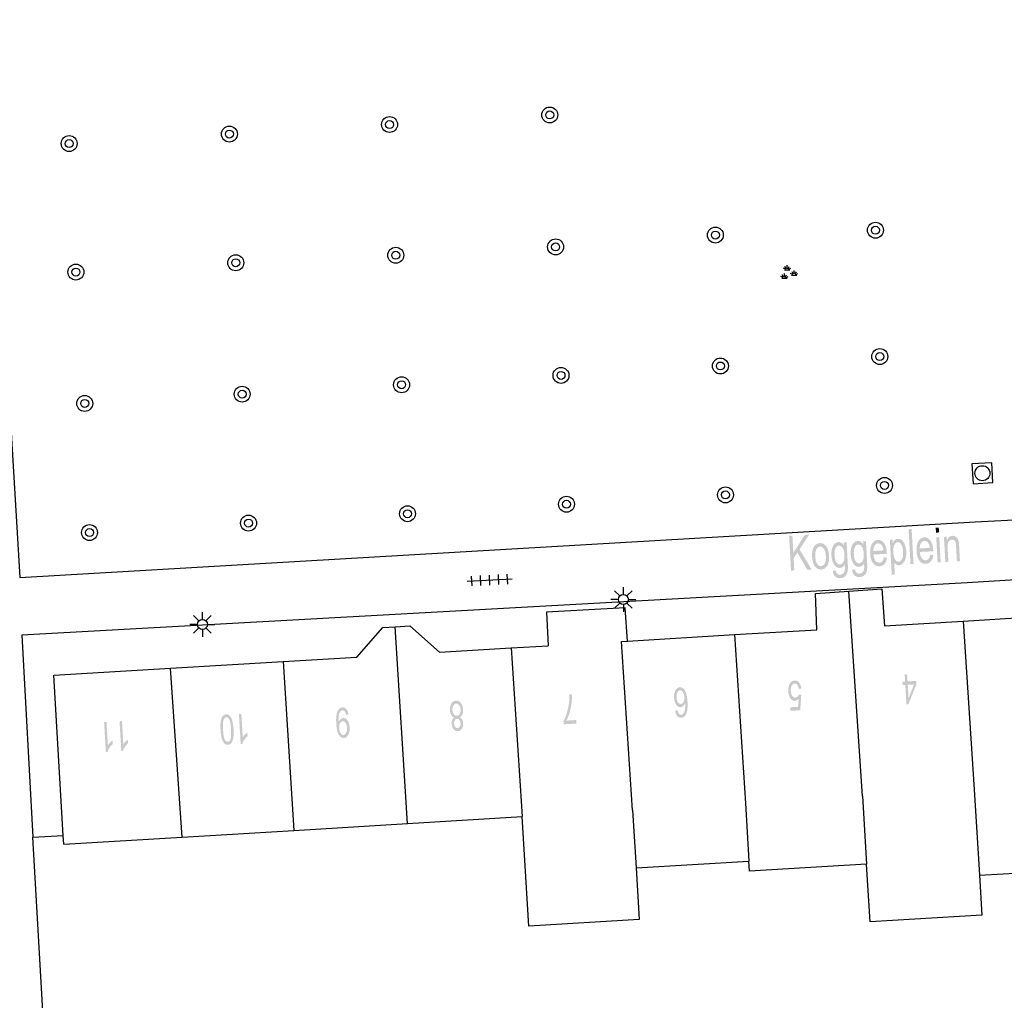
# Model space of a CAD drawing. Header units: metres. Extents: x 134521 to 134907, y 396000 to 396359.
# Tile 27 of 101: x 134618 to 134668, y 396152 to 396201. Entities that reach past the tile are written whole.
import ezdxf

# ---------------------------------------------------------------- set-up
doc = ezdxf.new("R2010")
doc.units = ezdxf.units.M
doc.header["$MEASUREMENT"] = 0

msp = doc.modelspace()

# ---------------------------------------------------------------- hatches: boundary and pattern name
at = {"linetype": 'Continuous', "lineweight": 0}
msp.add_hatch(color=251, dxfattribs=at).paths.add_polyline_path([(134656.876, 396173.728), (134656.78, 396175.476), (134656.945, 396175.485), (134656.993, 396174.619), (134657.565, 396175.519), (134657.789, 396175.531), (134657.304, 396174.794), (134657.908, 396173.785), (134657.69, 396173.773), (134657.197, 396174.631), (134657.008, 396174.343), (134657.041, 396173.737)])
h = msp.add_hatch(color=251, dxfattribs=at)
edge = h.paths.add_edge_path()
edge.add_line((134661.531, 396174.395), (134661.691, 396174.376))
edge.add_spline(control_points=[(134661.691, 396174.376), (134661.664, 396174.179), (134661.569, 396174.066), (134661.473, 396173.954), (134661.316, 396173.945), (134661.118, 396173.934), (134660.992, 396174.099), (134660.866, 396174.263), (134660.849, 396174.572), (134660.832, 396174.891), (134660.94, 396175.074), (134661.047, 396175.257), (134661.235, 396175.267), (134661.416, 396175.277), (134661.54, 396175.11), (134661.665, 396174.944), (134661.682, 396174.63), (134661.683, 396174.611), (134661.684, 396174.573)], knot_values=[0, 0, 0, 0.111111, 0.111111, 0.222222, 0.222222, 0.333333, 0.333333, 0.444444, 0.444444, 0.555556, 0.555556, 0.666667, 0.666667, 0.777778, 0.777778, 0.888889, 0.888889, 1, 1, 1], degree=2, periodic=0)
edge.add_line((134661.684, 396174.573), (134661.01, 396174.536))
edge.add_spline(control_points=[(134661.01, 396174.536), (134661.03, 396174.328), (134661.112, 396174.221), (134661.194, 396174.115), (134661.307, 396174.121), (134661.391, 396174.125), (134661.447, 396174.191), (134661.504, 396174.257), (134661.531, 396174.395)], knot_values=[0, 0, 0, 0.25, 0.25, 0.5, 0.5, 0.75, 0.75, 1, 1, 1], degree=2, periodic=0)
edge = h.paths.add_edge_path(flags=16)
edge.add_line((134661.009, 396174.712), (134661.514, 396174.74))
edge.add_spline(control_points=[(134661.514, 396174.74), (134661.495, 396174.9), (134661.443, 396174.977), (134661.362, 396175.098), (134661.246, 396175.091), (134661.14, 396175.085), (134661.074, 396174.982), (134661.007, 396174.879), (134661.009, 396174.712)], knot_values=[0, 0, 0, 0.25, 0.25, 0.5, 0.5, 0.75, 0.75, 1, 1, 1], degree=2, periodic=0)
h = msp.add_hatch(color=251, dxfattribs=at)
edge = h.paths.add_edge_path()
edge.add_line((134661.931, 396173.521), (134661.835, 396175.272))
edge.add_line((134661.835, 396175.272), (134661.974, 396175.28))
edge.add_line((134661.974, 396175.28), (134661.984, 396175.115))
edge.add_spline(control_points=[(134661.984, 396175.115), (134662.028, 396175.214), (134662.087, 396175.266), (134662.146, 396175.317), (134662.235, 396175.322), (134662.351, 396175.328), (134662.444, 396175.25), (134662.537, 396175.171), (134662.59, 396175.022), (134662.644, 396174.873), (134662.654, 396174.691), (134662.665, 396174.497), (134662.623, 396174.339), (134662.582, 396174.181), (134662.492, 396174.093), (134662.401, 396174.005), (134662.297, 396173.999), (134662.22, 396173.995), (134662.157, 396174.037), (134662.093, 396174.078), (134662.05, 396174.145)], knot_values=[0, 0, 0, 0.1, 0.1, 0.2, 0.2, 0.3, 0.3, 0.4, 0.4, 0.5, 0.5, 0.6, 0.6, 0.7, 0.7, 0.8, 0.8, 0.9, 0.9, 1, 1, 1], degree=2, periodic=0)
edge.add_line((134662.05, 396174.145), (134662.084, 396173.529))
edge.add_line((134662.084, 396173.529), (134661.931, 396173.521))
edge = h.paths.add_edge_path(flags=16)
edge.add_spline(control_points=[(134662.009, 396174.639), (134662.022, 396174.395), (134662.099, 396174.282), (134662.176, 396174.169), (134662.276, 396174.174), (134662.378, 396174.18), (134662.444, 396174.305), (134662.51, 396174.43), (134662.496, 396174.684), (134662.483, 396174.926), (134662.405, 396175.042), (134662.327, 396175.159), (134662.229, 396175.153), (134662.131, 396175.148), (134662.063, 396175.016), (134661.995, 396174.883), (134662.009, 396174.639)], knot_values=[0, 0, 0, 0.125, 0.125, 0.25, 0.25, 0.375, 0.375, 0.5, 0.5, 0.625, 0.625, 0.75, 0.75, 0.875, 0.875, 1, 1, 1], degree=2, periodic=0)
h = msp.add_hatch(color=251, dxfattribs=at)
edge = h.paths.add_edge_path()
edge.add_line((134663.857, 396174.523), (134664.017, 396174.504))
edge.add_spline(control_points=[(134664.017, 396174.504), (134663.99, 396174.308), (134663.895, 396174.195), (134663.799, 396174.082), (134663.642, 396174.073), (134663.444, 396174.062), (134663.318, 396174.227), (134663.192, 396174.391), (134663.175, 396174.7), (134663.158, 396175.019), (134663.265, 396175.202), (134663.373, 396175.385), (134663.56, 396175.395), (134663.742, 396175.405), (134663.866, 396175.239), (134663.991, 396175.072), (134664.008, 396174.758), (134664.009, 396174.739), (134664.01, 396174.701)], knot_values=[0, 0, 0, 0.111111, 0.111111, 0.222222, 0.222222, 0.333333, 0.333333, 0.444444, 0.444444, 0.555556, 0.555556, 0.666667, 0.666667, 0.777778, 0.777778, 0.888889, 0.888889, 1, 1, 1], degree=2, periodic=0)
edge.add_line((134664.01, 396174.701), (134663.336, 396174.664))
edge.add_spline(control_points=[(134663.336, 396174.664), (134663.356, 396174.456), (134663.438, 396174.349), (134663.52, 396174.243), (134663.633, 396174.249), (134663.717, 396174.254), (134663.773, 396174.319), (134663.83, 396174.385), (134663.857, 396174.523)], knot_values=[0, 0, 0, 0.25, 0.25, 0.5, 0.5, 0.75, 0.75, 1, 1, 1], degree=2, periodic=0)
edge = h.paths.add_edge_path(flags=16)
edge.add_line((134663.335, 396174.84), (134663.84, 396174.868))
edge.add_spline(control_points=[(134663.84, 396174.868), (134663.821, 396175.028), (134663.768, 396175.105), (134663.688, 396175.226), (134663.572, 396175.219), (134663.466, 396175.214), (134663.4, 396175.11), (134663.333, 396175.007), (134663.335, 396174.84)], knot_values=[0, 0, 0, 0.25, 0.25, 0.5, 0.5, 0.75, 0.75, 1, 1, 1], degree=2, periodic=0)
h = msp.add_hatch(color=251, dxfattribs=at)
edge = h.paths.add_edge_path()
edge.add_line((134664.618, 396174.155), (134664.548, 396175.421))
edge.add_line((134664.548, 396175.421), (134664.686, 396175.429))
edge.add_line((134664.686, 396175.429), (134664.696, 396175.249))
edge.add_spline(control_points=[(134664.696, 396175.249), (134664.784, 396175.463), (134664.972, 396175.473), (134665.053, 396175.477), (134665.124, 396175.44), (134665.195, 396175.403), (134665.233, 396175.338), (134665.27, 396175.273), (134665.289, 396175.182), (134665.301, 396175.123), (134665.309, 396174.974)], knot_values=[0, 0, 0, 0.2, 0.2, 0.4, 0.4, 0.6, 0.6, 0.8, 0.8, 1, 1, 1], degree=2, periodic=0)
edge.add_line((134665.309, 396174.974), (134665.352, 396174.195))
edge.add_line((134665.352, 396174.195), (134665.199, 396174.187))
edge.add_line((134665.199, 396174.187), (134665.156, 396174.957))
edge.add_spline(control_points=[(134665.156, 396174.957), (134665.149, 396175.088), (134665.128, 396175.152), (134665.106, 396175.216), (134665.059, 396175.252), (134665.011, 396175.288), (134664.95, 396175.285), (134664.852, 396175.279), (134664.785, 396175.188), (134664.719, 396175.097), (134664.733, 396174.854)], knot_values=[0, 0, 0, 0.2, 0.2, 0.4, 0.4, 0.6, 0.6, 0.8, 0.8, 1, 1, 1], degree=2, periodic=0)
edge.add_line((134664.733, 396174.854), (134664.771, 396174.163))
edge.add_line((134664.771, 396174.163), (134664.618, 396174.155))
h = msp.add_hatch(color=251, dxfattribs=at)
edge = h.paths.add_edge_path()
edge.add_spline(control_points=[(134657.935, 396174.422), (134657.916, 396174.773), (134658.046, 396174.95), (134658.155, 396175.097), (134658.322, 396175.106), (134658.509, 396175.117), (134658.636, 396174.952), (134658.764, 396174.788), (134658.781, 396174.486), (134658.794, 396174.242), (134658.749, 396174.099), (134658.705, 396173.956), (134658.609, 396173.873), (134658.513, 396173.79), (134658.395, 396173.784), (134658.205, 396173.773), (134658.079, 396173.937), (134657.953, 396174.101), (134657.935, 396174.422)], knot_values=[0, 0, 0, 0.111111, 0.111111, 0.222222, 0.222222, 0.333333, 0.333333, 0.444444, 0.444444, 0.555556, 0.555556, 0.666667, 0.666667, 0.777778, 0.777778, 0.888889, 0.888889, 1, 1, 1], degree=2, periodic=0)
edge = h.paths.add_edge_path(flags=16)
edge.add_spline(control_points=[(134658.093, 396174.43), (134658.106, 396174.187), (134658.189, 396174.07), (134658.271, 396173.953), (134658.385, 396173.96), (134658.499, 396173.966), (134658.568, 396174.092), (134658.637, 396174.218), (134658.623, 396174.467), (134658.61, 396174.702), (134658.528, 396174.819), (134658.445, 396174.936), (134658.332, 396174.929), (134658.217, 396174.923), (134658.148, 396174.798), (134658.079, 396174.674), (134658.093, 396174.43)], knot_values=[0, 0, 0, 0.125, 0.125, 0.25, 0.25, 0.375, 0.375, 0.5, 0.5, 0.625, 0.625, 0.75, 0.75, 0.875, 0.875, 1, 1, 1], degree=2, periodic=0)
h = msp.add_hatch(color=251, dxfattribs=at)
edge = h.paths.add_edge_path()
edge.add_line((134658.974, 396173.74), (134659.125, 396173.717))
edge.add_spline(control_points=[(134659.125, 396173.717), (134659.14, 396173.621), (134659.185, 396173.579), (134659.245, 396173.522), (134659.344, 396173.528), (134659.45, 396173.534), (134659.505, 396173.596), (134659.559, 396173.659), (134659.574, 396173.767), (134659.582, 396173.833), (134659.57, 396174.042), (134659.478, 396173.872), (134659.328, 396173.863), (134659.142, 396173.853), (134659.029, 396174.036), (134658.917, 396174.219), (134658.902, 396174.482), (134658.892, 396174.663), (134658.931, 396174.819), (134658.969, 396174.975), (134659.053, 396175.063), (134659.138, 396175.151), (134659.258, 396175.158), (134659.418, 396175.167), (134659.532, 396174.991)], knot_values=[0, 0, 0, 0.083333, 0.083333, 0.166667, 0.166667, 0.25, 0.25, 0.333333, 0.333333, 0.416667, 0.416667, 0.5, 0.5, 0.583333, 0.583333, 0.666667, 0.666667, 0.75, 0.75, 0.833333, 0.833333, 0.916667, 0.916667, 1, 1, 1], degree=2, periodic=0)
edge.add_line((134659.532, 396174.991), (134659.523, 396175.145))
edge.add_line((134659.523, 396175.145), (134659.665, 396175.152))
edge.add_line((134659.665, 396175.152), (134659.725, 396174.058))
edge.add_spline(control_points=[(134659.725, 396174.058), (134659.742, 396173.763), (134659.705, 396173.637), (134659.669, 396173.511), (134659.58, 396173.435), (134659.49, 396173.358), (134659.354, 396173.351), (134659.192, 396173.342), (134659.087, 396173.438), (134658.982, 396173.534), (134658.974, 396173.74)], knot_values=[0, 0, 0, 0.2, 0.2, 0.4, 0.4, 0.6, 0.6, 0.8, 0.8, 1, 1, 1], degree=2, periodic=0)
edge = h.paths.add_edge_path(flags=16)
edge.add_spline(control_points=[(134659.059, 396174.506), (134659.073, 396174.257), (134659.15, 396174.146), (134659.227, 396174.036), (134659.333, 396174.041), (134659.439, 396174.047), (134659.504, 396174.165), (134659.569, 396174.283), (134659.555, 396174.526), (134659.543, 396174.759), (134659.463, 396174.873), (134659.382, 396174.987), (134659.279, 396174.981), (134659.177, 396174.976), (134659.112, 396174.856), (134659.047, 396174.735), (134659.059, 396174.506)], knot_values=[0, 0, 0, 0.125, 0.125, 0.25, 0.25, 0.375, 0.375, 0.5, 0.5, 0.625, 0.625, 0.75, 0.75, 0.875, 0.875, 1, 1, 1], degree=2, periodic=0)
h = msp.add_hatch(color=251, dxfattribs=at)
edge = h.paths.add_edge_path()
edge.add_line((134659.943, 396173.793), (134660.094, 396173.771))
edge.add_spline(control_points=[(134660.094, 396173.771), (134660.109, 396173.674), (134660.154, 396173.632), (134660.214, 396173.576), (134660.313, 396173.581), (134660.419, 396173.587), (134660.474, 396173.65), (134660.529, 396173.712), (134660.543, 396173.82), (134660.551, 396173.887), (134660.539, 396174.096), (134660.448, 396173.925), (134660.298, 396173.917), (134660.111, 396173.907), (134659.999, 396174.089), (134659.886, 396174.272), (134659.872, 396174.535), (134659.862, 396174.717), (134659.9, 396174.872), (134659.938, 396175.028), (134660.023, 396175.116), (134660.107, 396175.205), (134660.227, 396175.211), (134660.387, 396175.22), (134660.501, 396175.045)], knot_values=[0, 0, 0, 0.083333, 0.083333, 0.166667, 0.166667, 0.25, 0.25, 0.333333, 0.333333, 0.416667, 0.416667, 0.5, 0.5, 0.583333, 0.583333, 0.666667, 0.666667, 0.75, 0.75, 0.833333, 0.833333, 0.916667, 0.916667, 1, 1, 1], degree=2, periodic=0)
edge.add_line((134660.501, 396175.045), (134660.493, 396175.198))
edge.add_line((134660.493, 396175.198), (134660.634, 396175.206))
edge.add_line((134660.634, 396175.206), (134660.695, 396174.112))
edge.add_spline(control_points=[(134660.695, 396174.112), (134660.711, 396173.816), (134660.675, 396173.69), (134660.638, 396173.565), (134660.549, 396173.488), (134660.46, 396173.411), (134660.323, 396173.404), (134660.162, 396173.395), (134660.056, 396173.491), (134659.951, 396173.588), (134659.943, 396173.793)], knot_values=[0, 0, 0, 0.2, 0.2, 0.4, 0.4, 0.6, 0.6, 0.8, 0.8, 1, 1, 1], degree=2, periodic=0)
edge = h.paths.add_edge_path(flags=16)
edge.add_spline(control_points=[(134660.029, 396174.56), (134660.042, 396174.31), (134660.119, 396174.2), (134660.196, 396174.089), (134660.303, 396174.095), (134660.408, 396174.101), (134660.473, 396174.218), (134660.538, 396174.336), (134660.525, 396174.58), (134660.512, 396174.812), (134660.432, 396174.927), (134660.352, 396175.041), (134660.248, 396175.035), (134660.146, 396175.029), (134660.081, 396174.909), (134660.016, 396174.789), (134660.029, 396174.56)], knot_values=[0, 0, 0, 0.125, 0.125, 0.25, 0.25, 0.375, 0.375, 0.5, 0.5, 0.625, 0.625, 0.75, 0.75, 0.875, 0.875, 1, 1, 1], degree=2, periodic=0)
h = msp.add_hatch(color=251, dxfattribs=at)
h.paths.add_polyline_path([(134662.668, 396167.022), (134662.61, 396167.992), (134662.475, 396167.983), (134662.465, 396168.152), (134662.599, 396168.16), (134662.578, 396168.519), (134662.7, 396168.526), (134662.722, 396168.168), (134663.155, 396168.194), (134663.165, 396168.025), (134662.768, 396167.028)])
h.paths.add_polyline_path([(134662.773, 396167.323), (134662.732, 396167.999), (134663.044, 396168.018)], flags=16)
h = msp.add_hatch(color=251, dxfattribs=at)
edge = h.paths.add_edge_path()
edge.add_line((134651.065, 396166.699), (134651.186, 396166.721))
edge.add_spline(control_points=[(134651.186, 396166.721), (134651.209, 396166.613), (134651.242, 396166.566), (134651.296, 396166.489), (134651.369, 396166.494), (134651.428, 396166.497), (134651.47, 396166.549), (134651.524, 396166.616), (134651.55, 396166.739), (134651.576, 396166.863), (134651.564, 396167.088), (134651.526, 396166.984), (134651.465, 396166.931), (134651.404, 396166.878), (134651.333, 396166.874), (134651.211, 396166.867), (134651.117, 396166.997), (134651.022, 396167.127), (134651.01, 396167.342), (134651.001, 396167.483), (134651.035, 396167.606), (134651.068, 396167.729), (134651.135, 396167.798), (134651.202, 396167.866), (134651.292, 396167.872), (134651.446, 396167.881), (134651.552, 396167.717), (134651.659, 396167.554), (134651.682, 396167.166), (134651.708, 396166.732), (134651.612, 396166.529), (134651.529, 396166.352), (134651.371, 396166.343), (134651.253, 396166.336), (134651.172, 396166.43), (134651.09, 396166.525), (134651.065, 396166.699)], knot_values=[0, 0, 0, 0.055556, 0.055556, 0.111111, 0.111111, 0.166667, 0.166667, 0.222222, 0.222222, 0.277778, 0.277778, 0.333333, 0.333333, 0.388889, 0.388889, 0.444444, 0.444444, 0.5, 0.5, 0.555556, 0.555556, 0.611111, 0.611111, 0.666667, 0.666667, 0.722222, 0.722222, 0.777778, 0.777778, 0.833333, 0.833333, 0.888889, 0.888889, 0.944444, 0.944444, 1, 1, 1], degree=2, periodic=0)
edge = h.paths.add_edge_path(flags=16)
edge.add_spline(control_points=[(134651.528, 396167.373), (134651.523, 396167.468), (134651.491, 396167.554), (134651.459, 396167.639), (134651.408, 396167.682), (134651.357, 396167.724), (134651.304, 396167.721), (134651.226, 396167.716), (134651.176, 396167.619), (134651.126, 396167.522), (134651.135, 396167.36), (134651.144, 396167.205), (134651.205, 396167.119), (134651.265, 396167.033), (134651.349, 396167.038), (134651.432, 396167.043), (134651.484, 396167.135), (134651.537, 396167.228), (134651.528, 396167.373)], knot_values=[0, 0, 0, 0.111111, 0.111111, 0.222222, 0.222222, 0.333333, 0.333333, 0.444444, 0.444444, 0.555556, 0.555556, 0.666667, 0.666667, 0.777778, 0.777778, 0.888889, 0.888889, 1, 1, 1], degree=2, periodic=0)
h = msp.add_hatch(color=251, dxfattribs=at)
edge = h.paths.add_edge_path()
edge.add_line((134657.393, 396167.816), (134657.265, 396167.792))
edge.add_spline(control_points=[(134657.265, 396167.792), (134657.242, 396167.932), (134657.186, 396168), (134657.13, 396168.068), (134657.056, 396168.063), (134656.967, 396168.058), (134656.912, 396167.954), (134656.857, 396167.85), (134656.867, 396167.684), (134656.876, 396167.526), (134656.94, 396167.439), (134657.004, 396167.351), (134657.1, 396167.357), (134657.16, 396167.361), (134657.205, 396167.404), (134657.25, 396167.448), (134657.273, 396167.514)], knot_values=[0, 0, 0, 0.125, 0.125, 0.25, 0.25, 0.375, 0.375, 0.5, 0.5, 0.625, 0.625, 0.75, 0.75, 0.875, 0.875, 1, 1, 1], degree=2, periodic=0)
edge.add_line((134657.273, 396167.514), (134657.39, 396167.498))
edge.add_line((134657.39, 396167.498), (134657.339, 396166.723))
edge.add_line((134657.339, 396166.723), (134656.843, 396166.693))
edge.add_line((134656.843, 396166.693), (134656.833, 396166.869))
edge.add_line((134656.833, 396166.869), (134657.231, 396166.893))
edge.add_line((134657.231, 396166.893), (134657.26, 396167.298))
edge.add_spline(control_points=[(134657.26, 396167.298), (134657.176, 396167.199), (134657.077, 396167.193), (134656.947, 396167.185), (134656.849, 396167.316), (134656.751, 396167.446), (134656.738, 396167.66), (134656.725, 396167.863), (134656.796, 396168.016), (134656.881, 396168.204), (134657.047, 396168.214), (134657.183, 396168.222), (134657.276, 396168.113), (134657.369, 396168.004), (134657.393, 396167.816)], knot_values=[0, 0, 0, 0.142857, 0.142857, 0.285714, 0.285714, 0.428571, 0.428571, 0.571429, 0.571429, 0.714286, 0.714286, 0.857143, 0.857143, 1, 1, 1], degree=2, periodic=0)
h = msp.add_hatch(color=251, dxfattribs=at)
edge = h.paths.add_edge_path()
edge.add_line((134646.104, 396166.231), (134646.115, 396166.055))
edge.add_line((134646.115, 396166.055), (134645.469, 396166.016))
edge.add_line((134645.469, 396166.016), (134645.46, 396166.159))
edge.add_spline(control_points=[(134645.46, 396166.159), (134645.546, 396166.317), (134645.625, 396166.575), (134645.703, 396166.833), (134645.738, 396167.102), (134645.764, 396167.292), (134645.76, 396167.516)], knot_values=[0, 0, 0, 0.333333, 0.333333, 0.666667, 0.666667, 1, 1, 1], degree=2, periodic=0)
edge.add_line((134645.76, 396167.516), (134645.887, 396167.524))
edge.add_spline(control_points=[(134645.887, 396167.524), (134645.895, 396167.347), (134645.866, 396167.094), (134645.837, 396166.842), (134645.768, 396166.604), (134645.699, 396166.367), (134645.616, 396166.202)], knot_values=[0, 0, 0, 0.333333, 0.333333, 0.666667, 0.666667, 1, 1, 1], degree=2, periodic=0)
edge.add_line((134645.616, 396166.202), (134646.104, 396166.231))
h = msp.add_hatch(color=251, dxfattribs=at)
edge = h.paths.add_edge_path()
edge.add_line((134634.674, 396166.508), (134634.557, 396166.485))
edge.add_spline(control_points=[(134634.557, 396166.485), (134634.535, 396166.609), (134634.489, 396166.662), (134634.444, 396166.716), (134634.378, 396166.712), (134634.322, 396166.709), (134634.281, 396166.668), (134634.241, 396166.626), (134634.218, 396166.56), (134634.194, 396166.493), (134634.183, 396166.382), (134634.171, 396166.27), (134634.177, 396166.156), (134634.178, 396166.144), (134634.18, 396166.119), (134634.212, 396166.209), (134634.272, 396166.268), (134634.333, 396166.326), (134634.407, 396166.33), (134634.531, 396166.338), (134634.624, 396166.208), (134634.718, 396166.078), (134634.731, 396165.858), (134634.744, 396165.63), (134634.663, 396165.486), (134634.582, 396165.342), (134634.447, 396165.334), (134634.35, 396165.328), (134634.265, 396165.402), (134634.179, 396165.476), (134634.129, 396165.619), (134634.078, 396165.762), (134634.062, 396166.038), (134634.045, 396166.324), (134634.077, 396166.497), (134634.108, 396166.669), (134634.185, 396166.763), (134634.262, 396166.857), (134634.372, 396166.863), (134634.489, 396166.87), (134634.569, 396166.777), (134634.649, 396166.684), (134634.674, 396166.508)], knot_values=[0, 0, 0, 0.047619, 0.047619, 0.095238, 0.095238, 0.142857, 0.142857, 0.190476, 0.190476, 0.238095, 0.238095, 0.285714, 0.285714, 0.333333, 0.333333, 0.380952, 0.380952, 0.428571, 0.428571, 0.47619, 0.47619, 0.52381, 0.52381, 0.571429, 0.571429, 0.619048, 0.619048, 0.666667, 0.666667, 0.714286, 0.714286, 0.761905, 0.761905, 0.809524, 0.809524, 0.857143, 0.857143, 0.904762, 0.904762, 0.952381, 0.952381, 1, 1, 1], degree=2, periodic=0)
edge = h.paths.add_edge_path(flags=16)
edge.add_spline(control_points=[(134634.212, 396165.818), (134634.221, 396165.66), (134634.283, 396165.57), (134634.344, 396165.48), (134634.423, 396165.485), (134634.505, 396165.49), (134634.559, 396165.593), (134634.614, 396165.697), (134634.604, 396165.856), (134634.596, 396165.999), (134634.533, 396166.085), (134634.471, 396166.171), (134634.386, 396166.166), (134634.301, 396166.161), (134634.252, 396166.069), (134634.202, 396165.976), (134634.212, 396165.818)], knot_values=[0, 0, 0, 0.125, 0.125, 0.25, 0.25, 0.375, 0.375, 0.5, 0.5, 0.625, 0.625, 0.75, 0.75, 0.875, 0.875, 1, 1, 1], degree=2, periodic=0)
h = msp.add_hatch(color=251, dxfattribs=at)
edge = h.paths.add_edge_path()
edge.add_spline(control_points=[(134640.254, 396166.372), (134640.334, 396166.335), (134640.375, 396166.259), (134640.417, 396166.184), (134640.423, 396166.076), (134640.433, 396165.913), (134640.362, 396165.797), (134640.29, 396165.681), (134640.16, 396165.673), (134640.03, 396165.666), (134639.943, 396165.775), (134639.857, 396165.883), (134639.847, 396166.047), (134639.841, 396166.151), (134639.873, 396166.23), (134639.905, 396166.309), (134639.976, 396166.355), (134639.882, 396166.395), (134639.827, 396166.492), (134639.773, 396166.589), (134639.765, 396166.728), (134639.753, 396166.92), (134639.836, 396167.056), (134639.919, 396167.193), (134640.066, 396167.201), (134640.214, 396167.21), (134640.312, 396167.084), (134640.411, 396166.959), (134640.423, 396166.762), (134640.431, 396166.616), (134640.388, 396166.515), (134640.344, 396166.413), (134640.254, 396166.372)], knot_values=[0, 0, 0, 0.0625, 0.0625, 0.125, 0.125, 0.1875, 0.1875, 0.25, 0.25, 0.3125, 0.3125, 0.375, 0.375, 0.4375, 0.4375, 0.5, 0.5, 0.5625, 0.5625, 0.625, 0.625, 0.6875, 0.6875, 0.75, 0.75, 0.8125, 0.8125, 0.875, 0.875, 0.9375, 0.9375, 1, 1, 1], degree=2, periodic=0)
edge = h.paths.add_edge_path(flags=16)
edge.add_spline(control_points=[(134640.296, 396166.756), (134640.291, 396166.835), (134640.262, 396166.907), (134640.234, 396166.979), (134640.182, 396167.017), (134640.131, 396167.054), (134640.074, 396167.051), (134639.987, 396167.045), (134639.935, 396166.957), (134639.883, 396166.869), (134639.891, 396166.738), (134639.899, 396166.605), (134639.963, 396166.522), (134640.026, 396166.438), (134640.115, 396166.444), (134640.201, 396166.449), (134640.253, 396166.538), (134640.304, 396166.628), (134640.296, 396166.756)], knot_values=[0, 0, 0, 0.111111, 0.111111, 0.222222, 0.222222, 0.333333, 0.333333, 0.444444, 0.444444, 0.555556, 0.555556, 0.666667, 0.666667, 0.777778, 0.777778, 0.888889, 0.888889, 1, 1, 1], degree=2, periodic=0)
edge = h.paths.add_edge_path(flags=16)
edge.add_spline(control_points=[(134640.297, 396166.062), (134640.291, 396166.168), (134640.242, 396166.233), (134640.193, 396166.297), (134640.12, 396166.293), (134640.049, 396166.289), (134640.008, 396166.219), (134639.968, 396166.15), (134639.974, 396166.053), (134639.98, 396165.952), (134640.03, 396165.886), (134640.08, 396165.82), (134640.15, 396165.824), (134640.22, 396165.828), (134640.261, 396165.898), (134640.303, 396165.968), (134640.297, 396166.062)], knot_values=[0, 0, 0, 0.125, 0.125, 0.25, 0.25, 0.375, 0.375, 0.5, 0.5, 0.625, 0.625, 0.75, 0.75, 0.875, 0.875, 1, 1, 1], degree=2, periodic=0)
h = msp.add_hatch(color=251, dxfattribs=at)
edge = h.paths.add_edge_path()
edge.add_spline(control_points=[(134628.907, 396165.772), (134628.923, 396165.507), (134628.896, 396165.342), (134628.869, 396165.178), (134628.803, 396165.086), (134628.736, 396164.995), (134628.627, 396164.988), (134628.547, 396164.984), (134628.483, 396165.028), (134628.42, 396165.073), (134628.375, 396165.162), (134628.33, 396165.251), (134628.3, 396165.381), (134628.27, 396165.511), (134628.257, 396165.734), (134628.241, 396165.997), (134628.268, 396166.161), (134628.294, 396166.326), (134628.361, 396166.418), (134628.427, 396166.51), (134628.537, 396166.517), (134628.681, 396166.525), (134628.773, 396166.375), (134628.882, 396166.194), (134628.907, 396165.772)], knot_values=[0, 0, 0, 0.083333, 0.083333, 0.166667, 0.166667, 0.25, 0.25, 0.333333, 0.333333, 0.416667, 0.416667, 0.5, 0.5, 0.583333, 0.583333, 0.666667, 0.666667, 0.75, 0.75, 0.833333, 0.833333, 0.916667, 0.916667, 1, 1, 1], degree=2, periodic=0)
edge = h.paths.add_edge_path(flags=16)
edge.add_spline(control_points=[(134628.781, 396165.765), (134628.759, 396166.134), (134628.695, 396166.252), (134628.63, 396166.371), (134628.546, 396166.366), (134628.462, 396166.361), (134628.411, 396166.235), (134628.361, 396166.11), (134628.383, 396165.741), (134628.405, 396165.371), (134628.469, 396165.253), (134628.534, 396165.135), (134628.62, 396165.14), (134628.704, 396165.145), (134628.748, 396165.255), (134628.803, 396165.396), (134628.781, 396165.765)], knot_values=[0, 0, 0, 0.125, 0.125, 0.25, 0.25, 0.375, 0.375, 0.5, 0.5, 0.625, 0.625, 0.75, 0.75, 0.875, 0.875, 1, 1, 1], degree=2, periodic=0)
h = msp.add_hatch(color=251, dxfattribs=at)
edge = h.paths.add_edge_path()
edge.add_line((134629.178, 396166.529), (134629.3, 396166.536))
edge.add_line((134629.3, 396166.536), (134629.37, 396165.365))
edge.add_spline(control_points=[(134629.37, 396165.365), (134629.41, 396165.431), (134629.478, 396165.499), (134629.546, 396165.566), (134629.602, 396165.601)], knot_values=[0, 0, 0, 0.5, 0.5, 1, 1, 1], degree=2, periodic=0)
edge.add_line((134629.602, 396165.601), (134629.612, 396165.424))
edge.add_spline(control_points=[(134629.612, 396165.424), (134629.514, 396165.345), (134629.443, 396165.237), (134629.372, 396165.13), (134629.346, 396165.031)], knot_values=[0, 0, 0, 0.5, 0.5, 1, 1, 1], degree=2, periodic=0)
edge.add_line((134629.346, 396165.031), (134629.267, 396165.026))
edge.add_line((134629.267, 396165.026), (134629.178, 396166.529))
h = msp.add_hatch(color=251, dxfattribs=at)
edge = h.paths.add_edge_path()
edge.add_line((134622.414, 396166.127), (134622.536, 396166.134))
edge.add_line((134622.536, 396166.134), (134622.606, 396164.963))
edge.add_spline(control_points=[(134622.606, 396164.963), (134622.646, 396165.029), (134622.714, 396165.096), (134622.782, 396165.164), (134622.837, 396165.199)], knot_values=[0, 0, 0, 0.5, 0.5, 1, 1, 1], degree=2, periodic=0)
edge.add_line((134622.837, 396165.199), (134622.848, 396165.021))
edge.add_spline(control_points=[(134622.848, 396165.021), (134622.749, 396164.943), (134622.679, 396164.835), (134622.608, 396164.727), (134622.582, 396164.628)], knot_values=[0, 0, 0, 0.5, 0.5, 1, 1, 1], degree=2, periodic=0)
edge.add_line((134622.582, 396164.628), (134622.503, 396164.624))
edge.add_line((134622.503, 396164.624), (134622.414, 396166.127))
h = msp.add_hatch(color=251, dxfattribs=at)
edge = h.paths.add_edge_path()
edge.add_line((134623.189, 396166.173), (134623.312, 396166.18))
edge.add_line((134623.312, 396166.18), (134623.381, 396165.009))
edge.add_spline(control_points=[(134623.381, 396165.009), (134623.421, 396165.074), (134623.489, 396165.142), (134623.557, 396165.21), (134623.613, 396165.245)], knot_values=[0, 0, 0, 0.5, 0.5, 1, 1, 1], degree=2, periodic=0)
edge.add_line((134623.613, 396165.245), (134623.623, 396165.067))
edge.add_spline(control_points=[(134623.623, 396165.067), (134623.525, 396164.988), (134623.454, 396164.881), (134623.383, 396164.773), (134623.357, 396164.674)], knot_values=[0, 0, 0, 0.5, 0.5, 1, 1, 1], degree=2, periodic=0)
edge.add_line((134623.357, 396164.674), (134623.278, 396164.669))
edge.add_line((134623.278, 396164.669), (134623.189, 396166.173))

# ---------------------------------------------------------------- linework, layer by layer
at = {"color": 251}
for p, q in [((134616.349, 396203.957), (134618.18, 396173.39)), ((134656.503, 396188.457), (134656.438, 396188.568)), ((134656.619, 396188.852), (134656.501, 396188.903)), ((134656.546, 396188.46), (134656.546, 396188.639)), ((134656.547, 396188.816), (134656.817, 396188.816)), ((134656.638, 396188.874), (134656.573, 396188.985)), ((134656.59, 396188.457), (134656.655, 396188.568)), ((134656.682, 396188.877), (134656.682, 396189.056)), ((134656.725, 396188.874), (134656.79, 396188.985)), ((134656.744, 396188.852), (134656.862, 396188.903)), ((134656.972, 396188.589), (134656.854, 396188.64)), ((134656.991, 396188.611), (134656.926, 396188.722)), ((134657.034, 396188.614), (134657.034, 396188.793)), ((134657.078, 396188.611), (134657.143, 396188.722)), ((134657.097, 396188.589), (134657.215, 396188.64)), ((134656.484, 396188.435), (134656.366, 396188.486)), ((134656.411, 396188.399), (134656.682, 396188.399)), ((134656.609, 396188.435), (134656.727, 396188.486)), ((134656.899, 396188.553), (134657.17, 396188.553)), ((134666.12, 396176.18), (134685.827, 396177.209)), ((134618.18, 396173.39), (134666.12, 396176.18)), ((134684.74, 396174.33), (134665.71, 396173.11)), ((134640.634, 396173.194), (134642.88, 396173.316)), ((134640.872, 396172.957), (134640.845, 396173.456)), ((134641.321, 396172.981), (134641.294, 396173.48)), ((134641.77, 396173.005), (134641.744, 396173.505)), ((134642.22, 396173.03), (134642.193, 396173.529)), ((134642.669, 396173.054), (134642.642, 396173.553)), ((134665.71, 396173.11), (134618.28, 396170.49)), ((134648.466, 396172.528), (134648.466, 396172.903)), ((134659.783, 396172.7), (134661.431, 396172.81)), ((134661.431, 396172.81), (134661.57, 396170.964)), ((134648.216, 396172.278), (134647.841, 396172.278)), ((134648.289, 396172.455), (134648.024, 396172.72)), ((134648.643, 396172.455), (134648.908, 396172.72)), ((134648.716, 396172.278), (134649.091, 396172.278)), ((134658.099, 396172.587), (134659.783, 396172.7)), ((134658.168, 396170.761), (134658.099, 396172.587)), ((134660.464, 396162.409), (134659.783, 396172.7)), ((134648.563, 396171.857), (134644.602, 396171.646)), ((134648.289, 396172.101), (134648.024, 396171.836)), ((134648.466, 396172.028), (134648.466, 396171.653)), ((134648.671, 396170.195), (134648.563, 396171.857)), ((134648.908, 396171.836), (134648.643, 396172.101)), ((134627.171, 396171.203), (134626.906, 396171.468)), ((134627.348, 396171.276), (134627.348, 396171.651)), ((134627.525, 396171.203), (134627.79, 396171.468)), ((134644.602, 396171.646), (134644.692, 396169.958)), ((134665.51, 396171.199), (134671.286, 396171.543)), ((134627.098, 396171.026), (134626.723, 396171.026)), ((134627.171, 396170.849), (134626.906, 396170.584)), ((134627.79, 396170.584), (134627.525, 396170.849)), ((134627.598, 396171.026), (134627.973, 396171.026)), ((134635.088, 396169.385), (134636.398, 396170.87)), ((134636.398, 396170.87), (134637.013, 396170.909)), ((134637.013, 396170.909), (134637.751, 396170.956)), ((134637.634, 396161.037), (134637.013, 396170.909)), ((134637.751, 396170.956), (134639.241, 396169.633)), ((134661.57, 396170.964), (134665.51, 396171.199)), ((134665.51, 396171.199), (134666.071, 396162.746)), ((134618.28, 396170.49), (134618.842, 396160.351)), ((134627.348, 396170.776), (134627.348, 396170.401)), ((134648.671, 396170.195), (134654.048, 396170.515)), ((134654.048, 396170.515), (134658.168, 396170.761)), ((134654.048, 396170.515), (134654.585, 396162.056)), ((134639.241, 396169.633), (134642.838, 396169.847)), ((134642.838, 396169.847), (134644.692, 396169.958)), ((134642.838, 396169.847), (134643.391, 396161.383)), ((134648.373, 396170.177), (134648.671, 396170.195)), ((134648.927, 396161.715), (134648.373, 396170.177)), ((134631.392, 396169.165), (134635.088, 396169.385)), ((134619.89, 396168.48), (134625.748, 396168.829)), ((134625.748, 396168.829), (134631.392, 396169.165)), ((134626.327, 396160.357), (134625.748, 396168.829)), ((134631.392, 396169.165), (134631.939, 396160.694)), ((134620.364, 396160.439), (134619.89, 396168.48)), ((134660.464, 396162.409), (134660.667, 396159.007)), ((134666.071, 396162.746), (134666.328, 396158.443)), ((134654.585, 396162.056), (134654.758, 396159.155)), ((134648.927, 396161.715), (134649.1, 396158.818)), ((134631.939, 396160.694), (134637.634, 396161.037)), ((134637.634, 396161.037), (134643.391, 396161.383)), ((134643.718, 396155.893), (134643.391, 396161.383)), ((134618.842, 396160.351), (134620.364, 396160.439)), ((134620.39, 396160), (134620.364, 396160.439)), ((134626.327, 396160.357), (134631.939, 396160.694)), ((134619.38, 396150.95), (134618.84, 396160.351)), ((134618.84, 396160.351), (134618.842, 396160.351)), ((134620.39, 396160), (134626.327, 396160.357)), ((134649.1, 396158.818), (134654.758, 396159.155)), ((134654.788, 396158.656), (134654.758, 396159.155)), ((134660.667, 396159.007), (134654.788, 396158.656)), ((134660.839, 396156.112), (134660.667, 396159.007)), ((134649.1, 396158.818), (134649.254, 396156.223)), ((134666.328, 396158.443), (134672.077, 396158.785)), ((134666.328, 396158.443), (134666.447, 396156.446)), ((134649.254, 396156.223), (134643.718, 396155.893)), ((134666.447, 396156.446), (134660.839, 396156.112))]:
    msp.add_line(p, q, dxfattribs=at)
at = {"color": 251, "flags": 128}
msp.add_lwpolyline([(134666.008, 396178.089), (134667.006, 396178.145), (134666.95, 396179.143), (134665.952, 396179.087), (134666.008, 396178.089)], close=True, dxfattribs=at)
at = {"color": 251}
for centre, radius in [((134644.771, 396196.59), 0.4), ((134636.735, 396196.111), 0.4), ((134644.771, 396196.59), 0.2), ((134628.699, 396195.633), 0.4), ((134636.735, 396196.111), 0.2), ((134620.662, 396195.154), 0.4), ((134628.699, 396195.633), 0.2), ((134620.662, 396195.154), 0.2), ((134661.113, 396190.809), 0.4), ((134653.08, 396190.566), 0.4), ((134653.08, 396190.566), 0.2), ((134661.113, 396190.809), 0.2), ((134645.067, 396189.969), 0.4), ((134645.067, 396189.969), 0.2), ((134629.02, 396189.174), 0.4), ((134637.045, 396189.549), 0.4), ((134637.045, 396189.549), 0.2), ((134620.998, 396188.709), 0.4), ((134629.02, 396189.174), 0.2), ((134620.998, 396188.709), 0.2), ((134661.33, 396184.467), 0.4), ((134661.33, 396184.467), 0.2), ((134653.332, 396183.995), 0.4), ((134653.332, 396183.995), 0.2), ((134645.337, 396183.524), 0.4), ((134645.337, 396183.524), 0.2), ((134637.34, 396183.053), 0.4), ((134637.34, 396183.053), 0.2), ((134629.342, 396182.582), 0.4), ((134629.342, 396182.582), 0.2), ((134621.441, 396182.116), 0.4), ((134621.441, 396182.116), 0.2), ((134666.479, 396178.616), 0.375), ((134661.565, 396178.002), 0.4), ((134661.565, 396178.002), 0.2), ((134653.588, 396177.529), 0.4), ((134653.588, 396177.529), 0.2), ((134645.612, 396177.057), 0.4), ((134645.612, 396177.057), 0.2), ((134637.636, 396176.584), 0.4), ((134637.636, 396176.584), 0.2), ((134629.66, 396176.111), 0.4), ((134629.66, 396176.111), 0.2), ((134621.683, 396175.639), 0.4), ((134621.683, 396175.639), 0.2), ((134648.466, 396172.278), 0.25), ((134627.348, 396171.026), 0.25)]:
    msp.add_circle(centre, radius, dxfattribs=at)
at = {"color": 251, "linetype": 'Continuous', "lineweight": 0}
for points in [[(134662.87, 396174.059), (134662.774, 396175.806), (134663.023, 396174.067), (134662.927, 396175.814)], [(134664.149, 396175.635), (134664.135, 396175.881), (134664.302, 396175.643), (134664.288, 396175.889)], [(134664.231, 396174.134), (134664.161, 396175.4), (134664.384, 396174.142), (134664.315, 396175.409)]]:
    msp.add_solid(points, dxfattribs=at)

doc.saveas('drawing.dxf')
